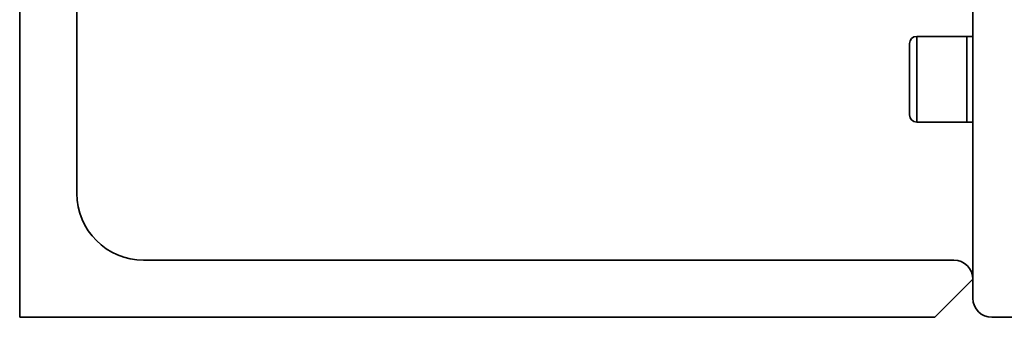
# Model space of a CAD drawing. Header units: millimetres. Extents: x -10540 to 6039, y -7467 to 6433.
# Tile 48 of 179: x -8718 to -8511, y 935 to 998. Entities that reach past the tile are written whole.
import ezdxf

# ---------------------------------------------------------------- set-up
doc = ezdxf.new("R2010")
doc.units = ezdxf.units.MM
doc.header["$LTSCALE"] = 8

msp = doc.modelspace()

# ---------------------------------------------------------------- linework, layer by layer
at = {"color": 7, "linetype": 'Continuous', "lineweight": 35}
for p, q in [((-8717.84, 935.04), (-8717.84, 1060.04)), ((-8705.84, 1056.04), (-8705.84, 961.04)), ((-8517.84, 939.04), (-8517.84, 1034.04)), ((-8519.14, 994.04), (-8529.64, 994.04)), ((-8529.64, 994.04), (-8529.64, 987.59)), ((-8517.84, 994.04), (-8519.14, 994.04)), ((-8519.14, 976.04), (-8519.14, 994.04)), ((-8519.14, 994.04), (-8519.14, 987.59)), ((-8531.14, 987.16), (-8531.14, 992.54)), ((-8529.64, 987.59), (-8529.64, 976.04)), ((-8519.14, 987.59), (-8519.14, 976.04)), ((-8531.14, 977.54), (-8531.14, 987.16)), ((-8529.64, 976.04), (-8519.14, 976.04)), ((-8519.14, 976.04), (-8517.84, 976.04)), ((-8691.84, 947.04), (-8521.84, 947.04)), ((-8517.84, 943.04), (-8525.84, 935.04)), ((-8525.84, 935.04), (-8717.84, 935.04)), ((-8505.84, 935.04), (-8513.84, 935.04))]:
    msp.add_line(p, q, dxfattribs=at)
for centre, radius, start, end in [((-8529.64, 992.54), 1.5, 90, 180), ((-8529.64, 977.54), 1.5, 180, 270), ((-8691.84, 961.04), 14, 180, 270), ((-8521.84, 943.04), 4, 0, 90), ((-8513.84, 939.04), 4, 180, 270)]:
    msp.add_arc(centre, radius, start, end, dxfattribs=at)

doc.saveas('drawing.dxf')
